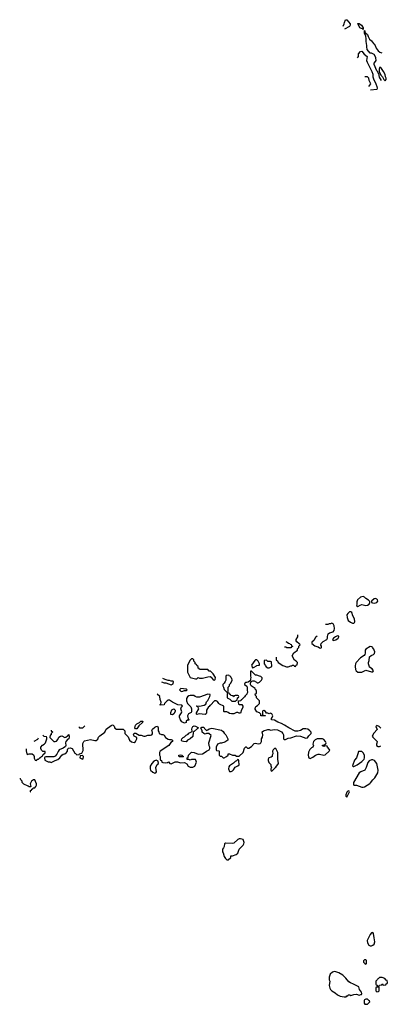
# Model space of a CAD drawing. Header units: inches. Extents: x 2106670 to 2322961, y 36024 to 224899.
# Tile 3 of 256: x 2106670 to 2111960, y 75032 to 89490. Entities that reach past the tile are written whole.
import ezdxf

# ---------------------------------------------------------------- set-up
doc = ezdxf.new("R2010")
doc.units = ezdxf.units.IN
doc.header["$MEASUREMENT"] = 0
for name, color, linetype in [('C1007', 7, 'Continuous'), ('C1008', 7, 'Continuous'), ('C1017', 7, 'Continuous'), ('C1018', 7, 'Continuous')]:
    doc.layers.add(name, color=color, linetype=linetype)

msp = doc.modelspace()

# ---------------------------------------------------------------- linework, layer by layer
at = {"layer": 'C1007', "color": 5, "elevation": 20}
for points in [[(2109132, 80000), (2109132, 79990), (2109134, 79910), (2109172, 79832), (2109250, 79812), (2109267, 79813), (2109290, 79832), (2109310, 79822), (2109350, 79821), (2109430, 79841), (2109464, 79844), (2109477, 79837), (2109510, 79798), (2109530, 79792), (2109539, 79801), (2109544, 79830), (2109510, 79886), (2109470, 79926), (2109450, 79926), (2109430, 79946), (2109310, 79946), (2109302, 79962), (2109286, 79970), (2109286, 79990), (2109275, 80000)], [(2108752, 79765), (2108787, 79753), (2108812, 79752), (2108890, 79725), (2108922, 79738), (2108926, 79770), (2108918, 79778), (2108890, 79778), (2108870, 79788), (2108850, 79788), (2108803, 79803), (2108771, 79818)], [(2110000, 79758), (2109984, 79756), (2109972, 79748), (2109966, 79734), (2109966, 79730), (2110000, 79702)], [(2110000, 79588), (2109977, 79563), (2109970, 79546), (2109930, 79506), (2109918, 79502), (2109913, 79487), (2109878, 79482), (2109874, 79470), (2109878, 79438), (2109890, 79434), (2109930, 79434), (2109942, 79410), (2109942, 79390), (2109924, 79356), (2109910, 79308), (2109890, 79309), (2109870, 79318), (2109850, 79318), (2109810, 79299), (2109775, 79295), (2109750, 79302), (2109730, 79318), (2109710, 79326), (2109670, 79326), (2109666, 79330), (2109666, 79410), (2109600, 79440), (2109589, 79449), (2109570, 79478), (2109550, 79488), (2109530, 79486), (2109470, 79426), (2109458, 79422), (2109450, 79406), (2109438, 79402), (2109412, 79350), (2109412, 79312), (2109404, 79296), (2109390, 79289), (2109305, 79295), (2109270, 79286), (2109266, 79290), (2109266, 79310), (2109298, 79370), (2109282, 79402), (2109266, 79410), (2109270, 79414), (2109310, 79412), (2109375, 79425), (2109402, 79438), (2109410, 79474), (2109430, 79494), (2109458, 79550), (2109466, 79570), (2109462, 79582), (2109430, 79586), (2109310, 79542), (2109270, 79542), (2109246, 79550), (2109227, 79567), (2109170, 79568), (2109150, 79562), (2109130, 79549), (2109119, 79521), (2109116, 79490), (2109130, 79451), (2109181, 79401), (2109191, 79370), (2109191, 79329), (2109184, 79316), (2109145, 79295), (2109132, 79270), (2109142, 79222), (2109152, 79212), (2109150, 79206), (2109130, 79206), (2109114, 79190), (2109114, 79170), (2109090, 79158), (2109050, 79178), (2109027, 79207), (2109013, 79250), (2109014, 79270), (2109044, 79310), (2109048, 79328), (2109035, 79370), (2109042, 79398), (2109058, 79410), (2109050, 79426), (2108990, 79428), (2108910, 79468), (2108870, 79498), (2108850, 79498), (2108834, 79490), (2108794, 79450), (2108790, 79428), (2108730, 79426), (2108730, 79434), (2108742, 79438), (2108746, 79470), (2108729, 79509), (2108726, 79550), (2108688, 79588)], [(2107133, 79058), (2107134, 79050), (2107152, 79032), (2107152, 79028), (2107134, 79010), (2107134, 78990), (2107118, 78982), (2107114, 78950), (2107160, 78900), (2107172, 78892), (2107190, 78891), (2107210, 78898), (2107230, 78922), (2107246, 78954), (2107270, 78971), (2107290, 78972), (2107330, 78952), (2107347, 78953), (2107370, 78974), (2107382, 78978), (2107390, 78992), (2107398, 78958), (2107391, 78930), (2107376, 78924), (2107347, 78893), (2107343, 78870), (2107345, 78830), (2107340, 78820), (2107310, 78794), (2107250, 78769), (2107234, 78746), (2107217, 78703), (2107190, 78675), (2107170, 78668), (2107053, 78667), (2107038, 78662), (2107034, 78650), (2107038, 78618), (2107090, 78592), (2107110, 78592), (2107130, 78582), (2107190, 78612), (2107230, 78626), (2107259, 78650), (2107289, 78691), (2107310, 78706), (2107330, 78711), (2107358, 78730), (2107369, 78750), (2107369, 78770), (2107375, 78785), (2107385, 78795), (2107410, 78799), (2107438, 78790), (2107478, 78718), (2107490, 78714), (2107510, 78694), (2107542, 78698), (2107548, 78712), (2107582, 78718), (2107600, 78760), (2107598, 78862), (2107610, 78892), (2107621, 78899), (2107710, 78921), (2107774, 78906), (2107794, 78906), (2107814, 78926), (2107826, 78954), (2107846, 78974), (2107918, 79030), (2107939, 79070), (2108010, 79126), (2108030, 79135), (2108042, 79130), (2108055, 79115), (2108066, 79086), (2108090, 79072), (2108190, 79074), (2108212, 79050), (2108214, 79010), (2108260, 78960), (2108282, 78910), (2108310, 78885), (2108350, 78874), (2108369, 78891), (2108388, 78930), (2108386, 78950), (2108348, 78970), (2108338, 78990), (2108350, 79012), (2108372, 79012), (2108422, 78982), (2108450, 78985), (2108490, 78971), (2108510, 78971), (2108550, 78982), (2108590, 78982), (2108606, 78990), (2108616, 79004), (2108618, 79030), (2108609, 79050), (2108618, 79070), (2108650, 79102), (2108670, 79112), (2108690, 79114), (2108702, 79090), (2108702, 79050), (2108712, 79032), (2108714, 79010), (2108750, 78992), (2108770, 78992), (2108790, 78982), (2108811, 78950), (2108846, 78926), (2108870, 78918), (2108890, 78922), (2108914, 78910), (2108912, 78890), (2108886, 78874), (2108856, 78830), (2108732, 78748), (2108722, 78730), (2108722, 78690), (2108732, 78670), (2108733, 78633), (2108738, 78618), (2108752, 78612), (2108754, 78590), (2108770, 78582), (2108810, 78578), (2108836, 78584), (2108852, 78592), (2108874, 78570), (2108890, 78562), (2108953, 78593), (2108987, 78593), (2109030, 78578), (2109090, 78582), (2109124, 78564), (2109142, 78530), (2109170, 78512), (2109210, 78512), (2109230, 78522), (2109238, 78530), (2109266, 78590), (2109256, 78616), (2109250, 78626), (2109190, 78626), (2109170, 78618), (2109150, 78626), (2109127, 78627), (2109126, 78650), (2109142, 78658), (2109146, 78690), (2109190, 78732), (2109230, 78731), (2109290, 78705), (2109350, 78712), (2109390, 78732), (2109408, 78750), (2109449, 78771), (2109458, 78790), (2109459, 78810), (2109449, 78829), (2109445, 78870), (2109478, 78978), (2109447, 79007), (2109410, 79008), (2109390, 78998), (2109369, 79009), (2109349, 79029), (2109349, 79050), (2109326, 79090), (2109340, 79100), (2109370, 79102), (2109381, 79081), (2109410, 79054), (2109430, 79062), (2109450, 79078), (2109490, 79086), (2109630, 79056), (2109657, 79037), (2109670, 79014), (2109694, 78990), (2109725, 78930), (2109722, 78910), (2109678, 78882), (2109630, 78869), (2109610, 78868), (2109574, 78850), (2109554, 78810), (2109554, 78770), (2109558, 78758), (2109590, 78754), (2109594, 78750), (2109594, 78690), (2109610, 78674), (2109630, 78674), (2109653, 78653), (2109670, 78652), (2109706, 78670), (2109726, 78690), (2109726, 78710), (2109732, 78712), (2109750, 78712), (2109792, 78692), (2109831, 78691), (2109850, 78674), (2109890, 78674), (2109949, 78730), (2109968, 78792), (2109988, 78812), (2109992, 78812), (2110000, 78804)], [(2107627, 79123), (2107590, 79086), (2107550, 79086), (2107546, 79090), (2107546, 79105)], [(2106763, 78785), (2106764, 78756), (2106774, 78710), (2106782, 78702), (2106796, 78704), (2106810, 78712), (2106854, 78710), (2106870, 78694), (2106882, 78670), (2106884, 78644), (2106898, 78618), (2106910, 78614), (2106922, 78618), (2106928, 78632), (2106947, 78633), (2106970, 78654), (2106982, 78658), (2106986, 78670), (2107002, 78678), (2107007, 78693), (2107022, 78698), (2107027, 78713), (2107042, 78718), (2107046, 78730), (2107042, 78742), (2107010, 78746), (2106990, 78766), (2106978, 78790), (2106978, 78810), (2107003, 78837), (2107030, 78851), (2107049, 78870), (2107066, 78930), (2107066, 78950), (2107062, 78962), (2107030, 78966), (2107011, 78985)], [(2106943, 78942), (2106930, 78918), (2106878, 78891)], [(2106825, 78149), (2106826, 78150), (2106826, 78170), (2106842, 78178), (2106847, 78193), (2106862, 78198), (2106868, 78212), (2106890, 78212), (2106908, 78230), (2106915, 78250), (2106914, 78270), (2106903, 78303), (2106890, 78326), (2106870, 78328), (2106845, 78310), (2106825, 78270), (2106834, 78230), (2106830, 78226), (2106810, 78226), (2106796, 78236), (2106730, 78266), (2106706, 78290), (2106706, 78310), (2106686, 78330), (2106682, 78342), (2106670, 78344)]]:
    msp.add_lwpolyline(points, dxfattribs=at)
for points in [[(2109730, 79866), (2109698, 79862), (2109693, 79847), (2109692, 79792), (2109686, 79774), (2109671, 79749), (2109652, 79730), (2109652, 79710), (2109662, 79690), (2109670, 79654), (2109710, 79614), (2109722, 79618), (2109726, 79630), (2109726, 79690), (2109746, 79710), (2109748, 79730), (2109768, 79750), (2109788, 79790), (2109782, 79822), (2109770, 79826), (2109766, 79846), (2109748, 79848), (2109742, 79862)], [(2109033, 79667), (2109014, 79650), (2109034, 79630), (2109050, 79626), (2109090, 79642), (2109110, 79642), (2109126, 79650), (2109110, 79658)], [(2109730, 79606), (2109718, 79602), (2109714, 79590), (2109714, 79530), (2109753, 79513), (2109784, 79484), (2109830, 79482), (2109838, 79482), (2109847, 79493), (2109862, 79498), (2109866, 79530), (2109882, 79538), (2109886, 79550), (2109882, 79562), (2109870, 79566), (2109830, 79566), (2109818, 79562), (2109810, 79546), (2109802, 79562), (2109767, 79567), (2109762, 79582), (2109747, 79587), (2109742, 79602)], [(2108910, 79284), (2108889, 79289), (2108885, 79315), (2108904, 79356), (2108930, 79372), (2108952, 79352), (2108951, 79330), (2108930, 79298)], [(2108370, 79078), (2108358, 79090), (2108370, 79132), (2108390, 79152), (2108426, 79170), (2108448, 79192), (2108474, 79190), (2108472, 79170), (2108420, 79120), (2108390, 79078)], [(2109110, 78888), (2109071, 78889), (2109050, 78898), (2109042, 78910), (2109049, 78930), (2109070, 78952), (2109090, 78962), (2109110, 78982), (2109140, 79000), (2109149, 79011), (2109188, 79032), (2109198, 79042), (2109195, 79070), (2109199, 79090), (2109209, 79111), (2109230, 79122), (2109250, 79118), (2109294, 79090), (2109277, 79083), (2109230, 79038), (2109214, 79030), (2109210, 78966), (2109171, 78929), (2109134, 78910)], [(2107590, 78686), (2107558, 78682), (2107554, 78650), (2107590, 78634), (2107602, 78638), (2107606, 78670)], [(2109070, 78666), (2109008, 78668), (2109006, 78690), (2109030, 78694), (2109052, 78692), (2109058, 78678), (2109074, 78670)], [(2108670, 78618), (2108640, 78600), (2108610, 78568), (2108586, 78530), (2108585, 78490), (2108591, 78471), (2108622, 78442), (2108650, 78425), (2108668, 78432), (2108675, 78445), (2108669, 78511), (2108688, 78552), (2108706, 78570), (2108702, 78602)], [(2109870, 78626), (2109850, 78606), (2109830, 78598), (2109806, 78574), (2109750, 78534), (2109740, 78520), (2109731, 78490), (2109750, 78452), (2109770, 78451), (2109790, 78462), (2109805, 78475), (2109830, 78512), (2109870, 78532), (2109888, 78550), (2109887, 78607), (2109882, 78622)], [(2109910, 77464), (2109890, 77461), (2109870, 77453), (2109810, 77399), (2109790, 77394), (2109690, 77398), (2109674, 77390), (2109672, 77350), (2109662, 77330), (2109645, 77310), (2109646, 77270), (2109656, 77256), (2109670, 77202), (2109690, 77172), (2109710, 77152), (2109730, 77152), (2109766, 77190), (2109766, 77210), (2109770, 77214), (2109790, 77214), (2109846, 77230), (2109868, 77250), (2109889, 77311), (2109949, 77370), (2109959, 77390), (2109962, 77410), (2109948, 77450)]]:
    msp.add_lwpolyline(points, close=True, dxfattribs=at)
at = {"layer": 'C1008', "color": 5, "elevation": 20}
msp.add_lwpolyline([(2109275, 80000), (2109267, 80007), (2109262, 80022), (2109246, 80030), (2109246, 80050), (2109226, 80070), (2109226, 80090), (2109210, 80106), (2109190, 80106), (2109170, 80086), (2109132, 80010), (2109132, 80000)], dxfattribs=at)
at = {"layer": 'C1017', "color": 5, "elevation": 20}
for points in [[(2110074, 80000), (2110078, 79978), (2110090, 79974), (2110110, 79982), (2110142, 80000)], [(2110278, 80000), (2110285, 79985), (2110312, 79972), (2110330, 79971), (2110350, 79982), (2110367, 79993), (2110367, 80000)], [(2110543, 80000), (2110585, 79985), (2110610, 79985), (2110648, 80000)], [(2110697, 80000), (2110698, 79998), (2110710, 79994), (2110722, 79998), (2110723, 80000)], [(2111592, 80000), (2111591, 79991), (2111598, 79950), (2111606, 79930), (2111630, 79911), (2111690, 79911), (2111750, 79938), (2111830, 79912), (2111850, 79914), (2111858, 79930), (2111839, 79959), (2111804, 79984), (2111799, 80000)], [(2110000, 78804), (2110013, 78793), (2110030, 78792), (2110070, 78818), (2110110, 78862), (2110130, 78865), (2110170, 78858), (2110198, 78862), (2110208, 78870), (2110218, 78890), (2110218, 78930), (2110230, 78954), (2110239, 78990), (2110229, 79031), (2110246, 79050), (2110310, 79065), (2110330, 79065), (2110350, 79058), (2110410, 79067), (2110450, 79061), (2110511, 79031), (2110532, 79010), (2110542, 78990), (2110542, 78930), (2110550, 78922), (2110570, 78922), (2110610, 78942), (2110650, 78945), (2110730, 78972), (2110790, 78971), (2110870, 78938), (2110893, 78947), (2110910, 78972), (2110946, 79010), (2110948, 79030), (2110928, 79050), (2110898, 79070), (2110870, 79079), (2110830, 79075), (2110790, 79055), (2110750, 79042), (2110710, 79042), (2110618, 79090), (2110553, 79133), (2110513, 79153), (2110456, 79176), (2110410, 79202), (2110366, 79210), (2110366, 79230), (2110376, 79244), (2110386, 79270), (2110370, 79298), (2110350, 79308), (2110330, 79298), (2110310, 79306), (2110290, 79306), (2110274, 79334), (2110250, 79346), (2110238, 79342), (2110234, 79330), (2110234, 79290), (2110238, 79278), (2110270, 79274), (2110274, 79270), (2110270, 79266), (2110213, 79267), (2110208, 79270), (2110206, 79290), (2110186, 79310), (2110150, 79328), (2110125, 79365), (2110123, 79377), (2110136, 79404), (2110160, 79420), (2110188, 79450), (2110187, 79487), (2110146, 79530), (2110146, 79550), (2110128, 79568), (2110126, 79590), (2110142, 79598), (2110146, 79610), (2110142, 79642), (2110128, 79648), (2110126, 79670), (2110068, 79710), (2110058, 79730), (2110058, 79750), (2110066, 79774), (2110090, 79782), (2110110, 79782), (2110144, 79764), (2110153, 79753), (2110170, 79752), (2110190, 79762), (2110201, 79779), (2110218, 79790), (2110228, 79810), (2110227, 79827), (2110207, 79847), (2110188, 79848), (2110150, 79866), (2110130, 79866), (2110070, 79926), (2110058, 79922), (2110054, 79910), (2110054, 79850), (2110062, 79830), (2110054, 79810), (2110054, 79786), (2110020, 79760), (2110000, 79758)], [(2110000, 79702), (2110001, 79701), (2110006, 79690), (2110005, 79650), (2110014, 79610), (2110002, 79590), (2110000, 79588)], [(2111970, 79086), (2111946, 79110), (2111910, 79126), (2111894, 79110), (2111912, 79068), (2111866, 79014), (2111842, 78970), (2111850, 78954), (2111912, 78892), (2111911, 78869), (2111902, 78850), (2111905, 78830), (2111930, 78818), (2111950, 78818), (2111970, 78825)]]:
    msp.add_lwpolyline(points, dxfattribs=at)
for points in [[(2111110, 78929), (2111032, 78928), (2111006, 78914), (2110982, 78890), (2110972, 78850), (2110982, 78830), (2110972, 78810), (2110950, 78799), (2110926, 78775), (2110908, 78732), (2110903, 78690), (2110906, 78666), (2110911, 78651), (2110930, 78642), (2110970, 78661), (2111010, 78691), (2111050, 78707), (2111070, 78707), (2111130, 78691), (2111150, 78696), (2111208, 78750), (2111218, 78770), (2111216, 78776), (2111186, 78810), (2111182, 78822), (2111150, 78826), (2111130, 78818), (2111108, 78830), (2111138, 78842), (2111150, 78854), (2111162, 78858), (2111166, 78870), (2111158, 78890), (2111130, 78922)], [(2110430, 78788), (2110410, 78788), (2110390, 78768), (2110381, 78750), (2110382, 78710), (2110374, 78690), (2110374, 78670), (2110360, 78660), (2110327, 78653), (2110314, 78630), (2110314, 78610), (2110324, 78584), (2110352, 78552), (2110353, 78533), (2110362, 78510), (2110354, 78490), (2110354, 78470), (2110358, 78458), (2110370, 78454), (2110410, 78494), (2110415, 78505), (2110430, 78512), (2110468, 78570), (2110455, 78630), (2110458, 78730)], [(2111690, 78746), (2111650, 78746), (2111638, 78742), (2111632, 78710), (2111624, 78696), (2111611, 78650), (2111584, 78616), (2111556, 78550), (2111553, 78533), (2111562, 78522), (2111570, 78522), (2111622, 78550), (2111690, 78598), (2111722, 78630), (2111729, 78650), (2111729, 78690), (2111710, 78726)], [(2111850, 78624), (2111830, 78624), (2111795, 78605), (2111779, 78581), (2111754, 78510), (2111731, 78470), (2111673, 78447), (2111648, 78432), (2111567, 78290), (2111565, 78265), (2111572, 78252), (2111610, 78251), (2111690, 78221), (2111710, 78221), (2111730, 78227), (2111807, 78273), (2111817, 78283), (2111849, 78330), (2111882, 78358), (2111925, 78430), (2111929, 78470), (2111909, 78569), (2111873, 78613)], [(2111490, 78166), (2111470, 78146), (2111454, 78110), (2111454, 78090), (2111470, 78074), (2111506, 78150), (2111502, 78162)], [(2111850, 76088), (2111830, 76082), (2111810, 76055), (2111766, 75970), (2111770, 75934), (2111790, 75902), (2111810, 75892), (2111830, 75892), (2111850, 75902), (2111870, 75914), (2111882, 75950), (2111869, 76009), (2111862, 76070)], [(2111750, 75686), (2111730, 75686), (2111714, 75670), (2111714, 75650), (2111734, 75630), (2111750, 75622), (2111758, 75630), (2111756, 75676)], [(2111290, 75514), (2111257, 75503), (2111226, 75474), (2111211, 75430), (2111211, 75391), (2111218, 75370), (2111211, 75310), (2111221, 75270), (2111231, 75250), (2111250, 75228), (2111299, 75199), (2111331, 75170), (2111370, 75151), (2111430, 75141), (2111450, 75142), (2111458, 75142), (2111470, 75154), (2111482, 75158), (2111490, 75172), (2111511, 75171), (2111530, 75162), (2111570, 75178), (2111610, 75182), (2111650, 75165), (2111674, 75174), (2111686, 75174), (2111688, 75190), (2111682, 75210), (2111655, 75250), (2111646, 75290), (2111568, 75330), (2111525, 75345), (2111500, 75360), (2111456, 75416), (2111410, 75462), (2111353, 75493), (2111310, 75509)], [(2111990, 75426), (2111950, 75426), (2111930, 75406), (2111918, 75402), (2111914, 75390), (2111894, 75370), (2111894, 75330), (2111898, 75318), (2111913, 75313), (2111918, 75298), (2111930, 75294), (2111942, 75298), (2111950, 75314), (2111982, 75318), (2111990, 75334), (2111998, 75318), (2112010, 75314), (2112042, 75318), (2112047, 75333), (2112062, 75338), (2112066, 75350), (2112062, 75382), (2112047, 75387), (2112026, 75410)], [(2111930, 75286), (2111898, 75282), (2111894, 75270), (2111894, 75230), (2111910, 75214), (2111930, 75222), (2111946, 75230), (2111946, 75270), (2111942, 75282)], [(2111750, 75108), (2111730, 75098), (2111725, 75090), (2111722, 75050), (2111733, 75033), (2111770, 75032), (2111806, 75070), (2111802, 75082), (2111790, 75086), (2111770, 75106)]]:
    msp.add_lwpolyline(points, close=True, dxfattribs=at)
at = {"layer": 'C1018', "color": 5, "elevation": 20}
for points in [[(2111415, 89394), (2111432, 89428), (2111434, 89450), (2111448, 89490), (2111470, 89486), (2111518, 89430), (2111518, 89410), (2111510, 89390), (2111436, 89350)], [(2111979, 88599), (2111950, 88646), (2111938, 88698), (2111930, 88706), (2111924, 88724), (2111910, 88738), (2111869, 88831), (2111870, 88854), (2111890, 88874), (2111898, 88890), (2111895, 88930), (2111890, 88946), (2111870, 88978), (2111830, 88998), (2111810, 88998), (2111766, 89050), (2111761, 89090), (2111765, 89110), (2111755, 89170), (2111755, 89210), (2111749, 89249), (2111729, 89290), (2111727, 89333), (2111732, 89328), (2111732, 89312), (2111738, 89298), (2111750, 89294), (2111770, 89272), (2111781, 89241), (2111804, 89204), (2111830, 89178), (2111859, 89139), (2111871, 89130), (2111885, 89110), (2111898, 89070), (2111931, 89031), (2111951, 89011), (2111982, 89002)], [(2111628, 88928), (2111639, 88950), (2111642, 88990), (2111670, 89025), (2111690, 89026), (2111725, 88985), (2111767, 88950), (2111760, 88890), (2111768, 88868), (2111838, 88730), (2111850, 88690), (2111852, 88650), (2111861, 88621), (2111897, 88550), (2111910, 88510), (2111914, 88486), (2111910, 88467), (2111818, 88453)], [(2111793, 88508), (2111819, 88550), (2111795, 88595), (2111793, 88633), (2111770, 88649), (2111735, 88649)], [(2111034, 80436), (2111010, 80418), (2110984, 80376), (2110954, 80350), (2110954, 80330), (2110998, 80298), (2111030, 80285), (2111050, 80282), (2111070, 80265), (2111090, 80262), (2111098, 80270), (2111098, 80290), (2111088, 80308), (2111095, 80330), (2111123, 80357), (2111175, 80390), (2111184, 80410), (2111185, 80435), (2111195, 80470), (2111213, 80487), (2111270, 80501), (2111281, 80519), (2111289, 80550), (2111284, 80590), (2111270, 80618), (2111250, 80628), (2111230, 80618), (2111210, 80618), (2111190, 80609), (2111157, 80609)], [(2110723, 80000), (2110727, 80013), (2110742, 80018), (2110746, 80050), (2110726, 80070), (2110703, 80083), (2110669, 80150), (2110690, 80192), (2110746, 80230), (2110746, 80250), (2110766, 80270), (2110766, 80290), (2110786, 80310), (2110782, 80322), (2110770, 80326), (2110736, 80356), (2110728, 80368), (2110728, 80390), (2110748, 80430), (2110748, 80450), (2110750, 80455)], [(2110573, 80361), (2110592, 80352), (2110613, 80333), (2110632, 80332), (2110638, 80318), (2110653, 80313), (2110658, 80298), (2110673, 80293), (2110673, 80287), (2110658, 80282), (2110650, 80266), (2110590, 80268), (2110576, 80276), (2110553, 80278)], [(2111799, 80000), (2111789, 80030), (2111789, 80050), (2111798, 80082), (2111804, 80136), (2111825, 80155), (2111858, 80170), (2111875, 80185), (2111878, 80210), (2111868, 80230), (2111867, 80247), (2111846, 80270), (2111842, 80282), (2111810, 80286), (2111750, 80248), (2111738, 80230), (2111738, 80190), (2111732, 80168), (2111724, 80156), (2111670, 80119), (2111608, 80052), (2111596, 80030), (2111592, 80000)], [(2110434, 80131), (2110434, 80090), (2110450, 80074), (2110462, 80050), (2110530, 80005), (2110543, 80000)], [(2110142, 80000), (2110150, 80005), (2110174, 80014), (2110186, 80014), (2110188, 80030), (2110168, 80070), (2110150, 80088), (2110130, 80088), (2110121, 80079), (2110072, 80010), (2110074, 80000)], [(2110367, 80000), (2110366, 80050), (2110362, 80062), (2110350, 80066), (2110310, 80066), (2110290, 80086), (2110258, 80082), (2110254, 80070), (2110254, 80030), (2110270, 80014), (2110278, 80000)], [(2110648, 80000), (2110656, 80004), (2110670, 80014), (2110690, 80014), (2110697, 80000)]]:
    msp.add_lwpolyline(points, dxfattribs=at)
for points in [[(2111710, 89346), (2111698, 89358), (2111670, 89364), (2111664, 89370), (2111649, 89390), (2111630, 89434), (2111650, 89436), (2111685, 89410), (2111711, 89370)], [(2111970, 88786), (2111950, 88786), (2111942, 88770), (2111942, 88722), (2111972, 88670), (2111991, 88651), (2112010, 88614), (2112030, 88594), (2112047, 88613), (2112048, 88630), (2112038, 88650), (2112030, 88686), (2112008, 88730)], [(2111710, 81018), (2111670, 81009), (2111625, 80970), (2111617, 80943), (2111618, 80910), (2111612, 80890), (2111630, 80872), (2111666, 80894), (2111690, 80903), (2111750, 80887), (2111770, 80891), (2111798, 80910), (2111808, 80930), (2111807, 80947), (2111788, 80968), (2111749, 80989), (2111730, 81008)], [(2111890, 80989), (2111870, 80988), (2111832, 80950), (2111833, 80933), (2111845, 80925), (2111870, 80921), (2111890, 80926), (2111910, 80932), (2111922, 80950), (2111919, 80970), (2111910, 80982)], [(2111530, 80795), (2111510, 80793), (2111485, 80770), (2111471, 80750), (2111473, 80713), (2111491, 80670), (2111521, 80641), (2111550, 80631), (2111570, 80631), (2111582, 80638), (2111589, 80650), (2111584, 80690), (2111558, 80738), (2111543, 80783)], [(2111330, 80442), (2111302, 80430), (2111272, 80410), (2111258, 80390), (2111270, 80372), (2111310, 80386), (2111342, 80410), (2111354, 80430), (2111350, 80438)]]:
    msp.add_lwpolyline(points, close=True, dxfattribs=at)

doc.saveas('drawing.dxf')
